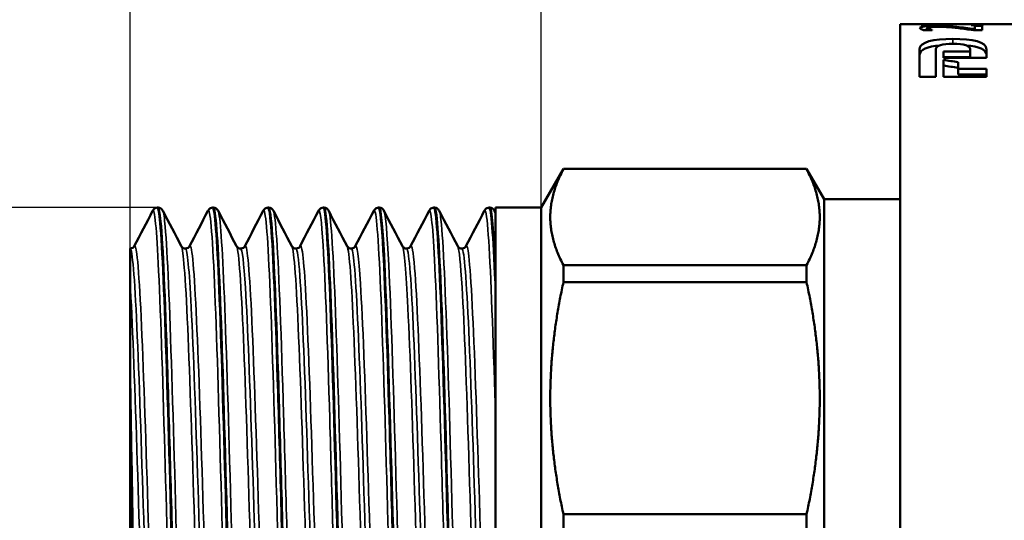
# Model space of a CAD drawing. Header units: millimetres. Extents: x -401 to 1119, y -69 to 356.
# Tile 14 of 19: x 39 to 71, y 225 to 241. Entities that reach past the tile are written whole.
import ezdxf

# ---------------------------------------------------------------- set-up
doc = ezdxf.new("R2010")
doc.units = ezdxf.units.MM
for name, color, linetype, lineweight in [('Видимые тонкие (ГОСТ)', 7, 'Continuous', 35), ('Видимый контур (ГОСТ)', 7, 'Continuous', 50), ('Размер (ГОСТ)', 7, 'Continuous', 25)]:
    doc.layers.add(name, color=color, linetype=linetype, lineweight=lineweight)
doc.styles.add('Обычный текст (ГОСТ)', font='GOST Common Italic.ttf')
doc.dimstyles.new('Обычный (ГОСТ)', dxfattribs={"dimtxt": 3.5, "dimasz": 3.5, "dimexe": 1, "dimexo": 0, "dimgap": 0.5, "dimtad": 1, "dimrnd": 1e-08, "dimtxsty": 'Обычный текст (ГОСТ)', "dimblk": 'Filled-1', "dimcen": 0.09, "dimdle": 15, "dimclrd": 256, "dimclre": 256, "dimclrt": 256, "dimazin": 2, "dimtfac": 0.714286, "dimtdec": 3, "dimtmove": 0, "dimatfit": 3, "dimfxl": 1, "dimtolj": 1, "dimlwd": 25, "dimlwe": 25, "dimarcsym": 0})

# ---------------------------------------------------------------- blocks, each defined once
blk = doc.blocks.new('Filled-1')
at = {"color": 0}
for p, q in [((0, 0), (-1, 0.1429)), ((-1, 0.1429), (-1, -0.1429)), ((-1, 0), (0, 0)), ((-1, -0.1429), (0, 0))]:
    blk.add_line(p, q, dxfattribs=at)
at = {"color": 0, "flags": 128}
blk.add_lwpolyline([(-1, -0.1429), (0, 0), (-1, 0.1429), (-1, -0.1429)], dxfattribs=at)
at = {"color": 0}
blk.add_solid([(-1, -0.1429), (0, 0), (-1, 0.1429), (-1, -0.1429)], dxfattribs=at)
blk = doc.blocks.new('*D8')
at = {"layer": 'Defpoints', "color": 0, "linetype": 'Continuous', "transparency": 16777216}
for p in [(55.997, 253.533), (55.997, 235.316), (42.497, 233.971)]:
    blk.add_point(p, dxfattribs=at)
at = {"layer": 'Размер (ГОСТ)', "linetype": 'Continuous', "lineweight": 25, "transparency": 16777216}
for p, q in [((42.497, 233.971), (42.497, 254.533)), ((55.997, 235.316), (55.997, 254.533)), ((45.997, 253.533), (52.497, 253.533))]:
    blk.add_line(p, q, dxfattribs=at)
at = {"layer": 'Размер (ГОСТ)', "linetype": 'Continuous', "lineweight": 25, "transparency": 16777216, "xscale": 3.5, "yscale": 3.5, "zscale": 3.5, "rotation": 180}
blk.add_blockref('Filled-1', (42.497, 253.533), dxfattribs=at)
at = {"layer": 'Размер (ГОСТ)', "linetype": 'Continuous', "lineweight": 25, "transparency": 16777216, "xscale": 3.5, "yscale": 3.5, "zscale": 3.5}
blk.add_blockref('Filled-1', (55.997, 253.533), dxfattribs=at)
at = {"layer": 'Размер (ГОСТ)', "linetype": 'Continuous', "lineweight": 25, "transparency": 16777216, "insert": (45.533, 258.233), "char_height": 3.5, "attachment_point": 1, "style": 'Обычный текст (ГОСТ)'}
blk.add_mtext('\\A1;13,5', dxfattribs=at)
blk = doc.blocks.new('*D11')
at = {"layer": 'Defpoints', "color": 0, "linetype": 'Continuous', "transparency": 16777216}
for p in [(43.415, 235.316), (35.281, 214.473), (44.147, 214.473)]:
    blk.add_point(p, dxfattribs=at)
at = {"layer": 'Размер (ГОСТ)', "linetype": 'Continuous', "lineweight": 25, "transparency": 16777216}
for p, q in [((43.415, 235.316), (34.281, 235.316)), ((35.281, 231.816), (35.281, 217.973)), ((44.147, 214.473), (34.281, 214.473))]:
    blk.add_line(p, q, dxfattribs=at)
at = {"layer": 'Размер (ГОСТ)', "linetype": 'Continuous', "lineweight": 25, "transparency": 16777216, "xscale": 3.5, "yscale": 3.5, "zscale": 3.5}
for p, rotation in [((35.281, 235.316), 90), ((35.281, 214.473), 270)]:
    blk.add_blockref('Filled-1', p, dxfattribs=dict(at, rotation=rotation))
at = {"layer": 'Размер (ГОСТ)', "linetype": 'Continuous', "lineweight": 25, "transparency": 16777216, "insert": (31.281, 218.052), "char_height": 3.5, "attachment_point": 1, "rotation": 90, "style": 'Обычный текст (ГОСТ)'}
blk.add_mtext('\\A1; \\fGOST Common|b0|i1;\\H3.5000;G1/2"', dxfattribs=at)

msp = doc.modelspace()

# ---------------------------------------------------------------- linework, layer by layer
at = {"layer": 'Видимые тонкие (ГОСТ)'}
for p, q in [((69.367, 241.315), (69.367, 241.341)), ((70.331, 241.31), (70.331, 241.341)), ((68.993, 241.257), (68.993, 241.282)), ((69.53, 240.701), (69.53, 240.861))]:
    msp.add_line(p, q, dxfattribs=at)
for points, knots in [([(43.239, 235.209), (43.305, 235.33), (43.37, 234.625), (43.436, 233.231), (43.508, 231.706), (43.58, 229.373), (43.652, 226.834), (43.724, 224.296), (43.796, 221.577), (43.868, 219.378), (43.94, 217.179), (44.012, 215.522), (44.084, 214.833), (44.105, 214.634), (44.126, 214.516), (44.147, 214.479)], [3.08817, 3.08817, 3.08817, 3.08817, 3.771759, 3.771759, 3.771759, 4.519279, 4.519279, 4.519279, 5.266539, 5.266539, 5.266539, 6.013543, 6.013543, 6.013543, 6.229762, 6.229762, 6.229762, 6.229762]), ([(43.574, 235.203), (43.6, 235.155), (43.626, 234.981), (43.652, 234.681), (43.724, 233.854), (43.796, 232.076), (43.868, 229.804), (43.94, 227.533), (44.012, 224.791), (44.084, 222.285), (44.156, 219.78), (44.228, 217.536), (44.3, 216.13), (44.361, 214.946), (44.421, 214.366), (44.482, 214.475)], [9.478201, 9.478201, 9.478201, 9.478201, 9.750029, 9.750029, 9.750029, 10.497288, 10.497288, 10.497288, 11.244292, 11.244292, 11.244292, 11.991046, 11.991046, 11.991046, 12.619794, 12.619794, 12.619794, 12.619794]), ([(45.055, 235.202), (45.091, 235.271), (45.127, 235.104), (45.163, 234.697), (45.235, 233.885), (45.307, 232.124), (45.378, 229.866), (45.45, 227.608), (45.522, 224.876), (45.594, 222.37), (45.666, 219.865), (45.737, 217.612), (45.809, 216.187), (45.86, 215.17), (45.912, 214.582), (45.963, 214.478)], [9.371355, 9.371355, 9.371355, 9.371355, 9.744917, 9.744917, 9.744917, 10.4905, 10.4905, 10.4905, 11.235864, 11.235864, 11.235864, 11.981017, 11.981017, 11.981017, 12.512947, 12.512947, 12.512947, 12.512947]), ([(45.39, 235.21), (45.458, 235.076), (45.526, 234.057), (45.594, 232.377), (45.666, 230.603), (45.737, 228.11), (45.809, 225.537), (45.881, 222.964), (45.953, 220.337), (46.024, 218.329), (46.096, 216.321), (46.168, 214.952), (46.24, 214.572), (46.259, 214.469), (46.279, 214.439), (46.298, 214.478)], [15.761386, 15.761386, 15.761386, 15.761386, 16.466614, 16.466614, 16.466614, 17.211766, 17.211766, 17.211766, 17.95671, 17.95671, 17.95671, 18.701453, 18.701453, 18.701453, 18.902979, 18.902979, 18.902979, 18.902979]), ([(46.871, 235.21), (46.876, 235.219), (46.88, 235.224), (46.885, 235.225), (46.957, 235.236), (47.029, 234.247), (47.1, 232.511), (47.172, 230.775), (47.244, 228.31), (47.315, 225.746), (47.39, 223.068), (47.465, 220.312), (47.54, 218.238), (47.612, 216.228), (47.685, 214.88), (47.757, 214.545), (47.764, 214.511), (47.772, 214.487), (47.779, 214.474)], [15.65454, 15.65454, 15.65454, 15.65454, 15.703768, 15.703768, 15.703768, 16.447753, 16.447753, 16.447753, 17.191562, 17.191562, 17.191562, 17.968076, 17.968076, 17.968076, 18.720323, 18.720323, 18.720323, 18.796133, 18.796133, 18.796133, 18.796133]), ([(47.206, 235.202), (47.242, 235.132), (47.279, 234.821), (47.315, 234.275), (47.39, 233.151), (47.465, 231.042), (47.54, 228.53), (47.612, 226.096), (47.685, 223.311), (47.757, 220.902), (47.829, 218.498), (47.902, 216.492), (47.974, 215.407), (48.021, 214.707), (48.067, 214.394), (48.114, 214.48)], [22.044572, 22.044572, 22.044572, 22.044572, 22.422311, 22.422311, 22.422311, 23.198825, 23.198825, 23.198825, 23.951072, 23.951072, 23.951072, 24.701885, 24.701885, 24.701885, 25.186164, 25.186164, 25.186164, 25.186164]), ([(48.687, 235.204), (48.738, 235.297), (48.789, 234.909), (48.84, 234.066), (48.912, 232.877), (48.984, 230.797), (49.057, 228.362), (49.129, 225.929), (49.201, 223.166), (49.273, 220.785), (49.345, 218.405), (49.416, 216.432), (49.488, 215.372), (49.524, 214.847), (49.56, 214.549), (49.595, 214.481)], [21.937725, 21.937725, 21.937725, 21.937725, 22.468204, 22.468204, 22.468204, 23.216037, 23.216037, 23.216037, 23.963341, 23.963341, 23.963341, 24.710137, 24.710137, 24.710137, 25.079318, 25.079318, 25.079318, 25.079318]), ([(49.022, 235.208), (49.034, 235.187), (49.045, 235.142), (49.057, 235.071), (49.129, 234.627), (49.201, 233.191), (49.273, 231.134), (49.345, 229.078), (49.416, 226.422), (49.488, 223.849), (49.56, 221.277), (49.632, 218.815), (49.704, 217.095), (49.776, 215.376), (49.848, 214.415), (49.92, 214.46), (49.923, 214.462), (49.927, 214.466), (49.93, 214.473)], [28.327757, 28.327757, 28.327757, 28.327757, 28.446787, 28.446787, 28.446787, 29.19409, 29.19409, 29.19409, 29.940886, 29.940886, 29.940886, 30.687196, 30.687196, 30.687196, 31.433041, 31.433041, 31.433041, 31.46935, 31.46935, 31.46935, 31.46935]), ([(50.503, 235.205), (50.524, 235.247), (50.545, 235.209), (50.566, 235.087), (50.637, 234.67), (50.709, 233.267), (50.781, 231.238), (50.852, 229.21), (50.924, 226.576), (50.996, 224.01), (51.069, 221.398), (51.142, 218.883), (51.215, 217.128), (51.28, 215.552), (51.346, 214.605), (51.411, 214.474)], [28.220911, 28.220911, 28.220911, 28.220911, 28.43725, 28.43725, 28.43725, 29.181447, 29.181447, 29.181447, 29.925285, 29.925285, 29.925285, 30.682454, 30.682454, 30.682454, 31.362503, 31.362503, 31.362503, 31.362503]), ([(50.838, 235.205), (50.891, 235.099), (50.943, 234.483), (50.996, 233.42), (51.069, 231.943), (51.142, 229.618), (51.215, 227.058), (51.287, 224.521), (51.359, 221.78), (51.432, 219.546), (51.504, 217.316), (51.576, 215.614), (51.648, 214.881), (51.681, 214.549), (51.714, 214.417), (51.746, 214.481)], [34.610942, 34.610942, 34.610942, 34.610942, 35.156035, 35.156035, 35.156035, 35.913204, 35.913204, 35.913204, 36.663499, 36.663499, 36.663499, 37.412571, 37.412571, 37.412571, 37.752535, 37.752535, 37.752535, 37.752535]), ([(52.319, 235.209), (52.383, 235.326), (52.447, 234.667), (52.511, 233.352), (52.583, 231.876), (52.654, 229.587), (52.726, 227.071), (52.8, 224.482), (52.874, 221.679), (52.948, 219.418), (53.02, 217.206), (53.092, 215.536), (53.164, 214.84), (53.185, 214.636), (53.206, 214.517), (53.227, 214.479)], [34.504096, 34.504096, 34.504096, 34.504096, 35.167642, 35.167642, 35.167642, 35.91191, 35.91191, 35.91191, 36.677921, 36.677921, 36.677921, 37.427177, 37.427177, 37.427177, 37.645689, 37.645689, 37.645689, 37.645689]), ([(52.654, 235.204), (52.678, 235.16), (52.702, 235.011), (52.726, 234.755), (52.8, 233.967), (52.874, 232.168), (52.948, 229.845), (53.02, 227.573), (53.092, 224.824), (53.164, 222.309), (53.236, 219.801), (53.308, 217.552), (53.38, 216.141), (53.441, 214.949), (53.502, 214.365), (53.562, 214.475)], [40.894128, 40.894128, 40.894128, 40.894128, 41.14266, 41.14266, 41.14266, 41.90867, 41.90867, 41.90867, 42.657927, 42.657927, 42.657927, 43.404974, 43.404974, 43.404974, 44.03572, 44.03572, 44.03572, 44.03572]), ([(54.135, 235.202), (54.174, 235.276), (54.213, 235.074), (54.252, 234.596), (54.324, 233.713), (54.395, 231.895), (54.467, 229.606), (54.477, 229.283), (54.487, 228.95), (54.497, 228.611)], [40.787281, 40.787281, 40.787281, 40.787281, 41.190576, 41.190576, 41.190576, 41.934768, 41.934768, 41.934768, 42.039992, 42.039992, 42.039992, 42.039992]), ([(42.498, 233.971), (42.572, 233.971), (42.647, 233.026), (42.721, 231.393), (42.795, 229.755), (42.87, 227.444), (42.944, 225.093), (43.019, 222.742), (43.093, 220.379), (43.168, 218.651), (43.242, 216.924), (43.316, 215.85), (43.391, 215.725), (43.396, 215.716), (43.401, 215.712), (43.406, 215.712)], [3.141593, 3.141593, 3.141593, 3.141593, 3.911997, 3.911997, 3.911997, 4.684883, 4.684883, 4.684883, 5.457471, 5.457471, 5.457471, 6.229768, 6.229768, 6.229768, 6.283185, 6.283185, 6.283185, 6.283185]), ([(42.632, 234.039), (42.661, 234.097), (42.691, 234.015), (42.72, 233.787), (42.795, 233.211), (42.869, 231.711), (42.943, 229.696), (43.017, 227.682), (43.092, 225.177), (43.166, 222.863), (43.24, 220.55), (43.314, 218.455), (43.389, 217.149), (43.439, 216.261), (43.49, 215.744), (43.54, 215.643)], [3.081455, 3.081455, 3.081455, 3.081455, 3.386987, 3.386987, 3.386987, 4.157944, 4.157944, 4.157944, 4.928605, 4.928605, 4.928605, 5.698976, 5.698976, 5.698976, 6.223047, 6.223047, 6.223047, 6.223047]), ([(44.181, 234.038), (44.213, 233.977), (44.246, 233.743), (44.279, 233.339), (44.353, 232.42), (44.427, 230.63), (44.501, 228.456), (44.575, 226.282), (44.649, 223.748), (44.723, 221.541), (44.797, 219.335), (44.871, 217.482), (44.945, 216.484), (44.993, 215.839), (45.041, 215.555), (45.089, 215.643)], [9.484916, 9.484916, 9.484916, 9.484916, 9.823836, 9.823836, 9.823836, 10.592845, 10.592845, 10.592845, 11.3616, 11.3616, 11.3616, 12.130106, 12.130106, 12.130106, 12.626509, 12.626509, 12.626509, 12.626509]), ([(44.314, 233.97), (44.378, 233.963), (44.442, 233.281), (44.506, 232.041), (44.58, 230.599), (44.654, 228.419), (44.729, 226.096), (44.803, 223.773), (44.877, 221.334), (44.951, 219.443), (45.025, 217.553), (45.1, 216.232), (45.174, 215.84), (45.19, 215.755), (45.206, 215.714), (45.222, 215.715)], [9.424778, 9.424778, 9.424778, 9.424778, 10.087088, 10.087088, 10.087088, 10.857761, 10.857761, 10.857761, 11.628184, 11.628184, 11.628184, 12.398364, 12.398364, 12.398364, 12.566371, 12.566371, 12.566371, 12.566371]), ([(44.448, 234.042), (44.466, 234.078), (44.483, 234.063), (44.501, 233.995), (44.575, 233.707), (44.649, 232.478), (44.723, 230.641), (44.797, 228.804), (44.871, 226.381), (44.945, 224.028), (45.019, 221.675), (45.093, 219.42), (45.167, 217.873), (45.23, 216.556), (45.293, 215.766), (45.356, 215.639)], [9.36464, 9.36464, 9.36464, 9.36464, 9.546686, 9.546686, 9.546686, 10.315441, 10.315441, 10.315441, 11.083947, 11.083947, 11.083947, 11.85221, 11.85221, 11.85221, 12.506233, 12.506233, 12.506233, 12.506233]), ([(45.997, 234.042), (46.016, 234.007), (46.035, 233.91), (46.055, 233.751), (46.129, 233.142), (46.203, 231.622), (46.276, 229.603), (46.35, 227.584), (46.424, 225.088), (46.498, 222.789), (46.572, 220.492), (46.646, 218.417), (46.72, 217.126), (46.781, 216.049), (46.843, 215.527), (46.905, 215.639)], [15.768101, 15.768101, 15.768101, 15.768101, 15.969109, 15.969109, 15.969109, 16.736244, 16.736244, 16.736244, 17.503172, 17.503172, 17.503172, 18.269896, 18.269896, 18.269896, 18.909694, 18.909694, 18.909694, 18.909694]), ([(46.13, 233.966), (46.182, 233.961), (46.234, 233.521), (46.286, 232.682), (46.36, 231.484), (46.434, 229.484), (46.508, 227.225), (46.582, 224.967), (46.656, 222.476), (46.73, 220.428), (46.804, 218.381), (46.878, 216.8), (46.952, 216.114), (46.981, 215.848), (47.01, 215.717), (47.039, 215.719)], [15.707963, 15.707963, 15.707963, 15.707963, 16.245805, 16.245805, 16.245805, 17.014643, 17.014643, 17.014643, 17.783278, 17.783278, 17.783278, 18.551715, 18.551715, 18.551715, 18.849556, 18.849556, 18.849556, 18.849556]), ([(46.264, 234.046), (46.268, 234.054), (46.272, 234.059), (46.276, 234.062), (46.35, 234.104), (46.424, 233.2), (46.498, 231.595), (46.572, 229.99), (46.646, 227.702), (46.72, 225.349), (46.794, 222.996), (46.867, 220.605), (46.941, 218.82), (47.015, 217.036), (47.089, 215.878), (47.163, 215.66), (47.166, 215.65), (47.169, 215.643), (47.172, 215.637)], [15.647825, 15.647825, 15.647825, 15.647825, 15.690085, 15.690085, 15.690085, 16.457013, 16.457013, 16.457013, 17.223737, 17.223737, 17.223737, 17.990265, 17.990265, 17.990265, 18.756602, 18.756602, 18.756602, 18.789418, 18.789418, 18.789418, 18.789418]), ([(47.813, 234.045), (47.822, 234.029), (47.831, 233.999), (47.84, 233.955), (47.914, 233.593), (47.989, 232.282), (48.063, 230.383), (48.138, 228.484), (48.212, 226.02), (48.286, 223.665), (48.361, 221.312), (48.435, 219.095), (48.509, 217.619), (48.58, 216.222), (48.65, 215.505), (48.721, 215.637)], [22.051287, 22.051287, 22.051287, 22.051287, 22.14419, 22.14419, 22.14419, 22.917355, 22.917355, 22.917355, 23.689848, 23.689848, 23.689848, 24.461696, 24.461696, 24.461696, 25.192879, 25.192879, 25.192879, 25.192879]), ([(47.947, 233.963), (47.99, 233.961), (48.033, 233.661), (48.076, 233.071), (48.151, 232.051), (48.225, 230.175), (48.3, 227.96), (48.374, 225.747), (48.449, 223.221), (48.523, 221.076), (48.598, 218.932), (48.672, 217.194), (48.747, 216.338), (48.783, 215.925), (48.819, 215.72), (48.855, 215.72)], [21.991149, 21.991149, 21.991149, 21.991149, 22.438993, 22.438993, 22.438993, 23.213382, 23.213382, 23.213382, 23.987124, 23.987124, 23.987124, 24.760242, 24.760242, 24.760242, 25.132741, 25.132741, 25.132741, 25.132741]), ([(48.08, 234.046), (48.149, 234.173), (48.218, 233.499), (48.286, 232.169), (48.361, 230.728), (48.435, 228.534), (48.509, 226.187), (48.584, 223.841), (48.658, 221.37), (48.732, 219.447), (48.807, 217.526), (48.881, 216.174), (48.955, 215.761), (48.966, 215.699), (48.977, 215.659), (48.988, 215.639)], [21.931011, 21.931011, 21.931011, 21.931011, 22.643689, 22.643689, 22.643689, 23.415537, 23.415537, 23.415537, 24.186764, 24.186764, 24.186764, 24.957393, 24.957393, 24.957393, 25.072603, 25.072603, 25.072603, 25.072603]), ([(49.629, 234.046), (49.701, 233.906), (49.773, 232.88), (49.844, 231.225), (49.918, 229.521), (49.992, 227.17), (50.066, 224.81), (50.14, 222.45), (50.214, 220.108), (50.288, 218.415), (50.362, 216.724), (50.436, 215.702), (50.51, 215.625), (50.519, 215.615), (50.528, 215.62), (50.537, 215.638)], [28.334472, 28.334472, 28.334472, 28.334472, 29.080575, 29.080575, 29.080575, 29.848576, 29.848576, 29.848576, 30.616121, 30.616121, 30.616121, 31.383233, 31.383233, 31.383233, 31.476064, 31.476064, 31.476064, 31.476064]), ([(49.763, 233.963), (49.796, 233.964), (49.829, 233.791), (49.862, 233.44), (49.936, 232.652), (50.01, 230.979), (50.084, 228.878), (50.158, 226.777), (50.233, 224.272), (50.307, 222.043), (50.381, 219.815), (50.455, 217.889), (50.529, 216.787), (50.576, 216.084), (50.623, 215.722), (50.671, 215.719)], [28.274334, 28.274334, 28.274334, 28.274334, 28.617336, 28.617336, 28.617336, 29.387222, 29.387222, 29.387222, 30.156652, 30.156652, 30.156652, 30.92565, 30.92565, 30.92565, 31.415927, 31.415927, 31.415927, 31.415927]), ([(49.896, 234.042), (49.953, 234.145), (50.01, 233.718), (50.066, 232.807), (50.14, 231.618), (50.214, 229.618), (50.288, 227.347), (50.362, 225.078), (50.436, 222.564), (50.51, 220.486), (50.584, 218.408), (50.658, 216.789), (50.732, 216.065), (50.756, 215.828), (50.78, 215.687), (50.805, 215.643)], [28.214196, 28.214196, 28.214196, 28.214196, 28.802417, 28.802417, 28.802417, 29.569962, 29.569962, 29.569962, 30.337074, 30.337074, 30.337074, 31.103777, 31.103777, 31.103777, 31.355789, 31.355789, 31.355789, 31.355789]), ([(51.445, 234.043), (51.504, 233.922), (51.564, 233.214), (51.624, 232.023), (51.698, 230.537), (51.772, 228.315), (51.846, 225.964), (51.92, 223.616), (51.995, 221.166), (52.069, 219.28), (52.143, 217.395), (52.217, 216.095), (52.291, 215.73), (52.312, 215.628), (52.332, 215.6), (52.353, 215.642)], [34.617657, 34.617657, 34.617657, 34.617657, 35.235688, 35.235688, 35.235688, 36.006271, 36.006271, 36.006271, 36.775736, 36.775736, 36.775736, 37.544177, 37.544177, 37.544177, 37.75925, 37.75925, 37.75925, 37.75925]), ([(51.579, 233.966), (51.601, 233.968), (51.623, 233.891), (51.645, 233.731), (51.72, 233.196), (51.794, 231.738), (51.868, 229.758), (51.943, 227.78), (52.017, 225.303), (52.091, 223.004), (52.166, 220.708), (52.24, 218.615), (52.314, 217.295), (52.372, 216.271), (52.429, 215.722), (52.487, 215.715)], [34.557519, 34.557519, 34.557519, 34.557519, 34.787304, 34.787304, 34.787304, 35.559704, 35.559704, 35.559704, 36.330988, 36.330988, 36.330988, 37.101253, 37.101253, 37.101253, 37.699112, 37.699112, 37.699112, 37.699112]), ([(51.713, 234.039), (51.757, 234.122), (51.802, 233.883), (51.846, 233.326), (51.92, 232.399), (51.995, 230.602), (52.069, 228.422), (52.143, 226.245), (52.217, 223.712), (52.291, 221.509), (52.365, 219.31), (52.439, 217.464), (52.513, 216.473), (52.549, 215.991), (52.585, 215.713), (52.621, 215.645)], [34.497381, 34.497381, 34.497381, 34.497381, 34.960113, 34.960113, 34.960113, 35.729577, 35.729577, 35.729577, 36.498018, 36.498018, 36.498018, 37.265527, 37.265527, 37.265527, 37.638974, 37.638974, 37.638974, 37.638974]), ([(53.261, 234.04), (53.309, 233.945), (53.356, 233.484), (53.404, 232.688), (53.477, 231.449), (53.551, 229.411), (53.625, 227.125), (53.7, 224.819), (53.775, 222.288), (53.849, 220.228), (53.923, 218.181), (53.997, 216.621), (54.071, 215.973), (54.104, 215.688), (54.137, 215.581), (54.169, 215.645)], [40.900842, 40.900842, 40.900842, 40.900842, 41.393836, 41.393836, 41.393836, 42.161271, 42.161271, 42.161271, 42.935434, 42.935434, 42.935434, 43.704623, 43.704623, 43.704623, 44.042435, 44.042435, 44.042435, 44.042435]), ([(53.395, 233.969), (53.406, 233.97), (53.418, 233.95), (53.429, 233.907), (53.503, 233.63), (53.577, 232.418), (53.652, 230.602), (53.726, 228.771), (53.801, 226.347), (53.876, 223.997), (53.95, 221.662), (54.024, 219.427), (54.098, 217.903), (54.167, 216.504), (54.235, 215.718), (54.303, 215.712)], [40.840704, 40.840704, 40.840704, 40.840704, 40.959543, 40.959543, 40.959543, 41.728697, 41.728697, 41.728697, 42.504135, 42.504135, 42.504135, 43.274759, 43.274759, 43.274759, 43.982297, 43.982297, 43.982297, 43.982297]), ([(53.529, 234.039), (53.561, 234.102), (53.593, 233.997), (53.625, 233.718), (53.7, 233.073), (53.775, 231.504), (53.849, 229.441), (53.923, 227.392), (53.997, 224.88), (54.071, 222.587), (54.146, 220.281), (54.221, 218.224), (54.295, 216.981), (54.342, 216.193), (54.389, 215.734), (54.437, 215.64)], [40.780567, 40.780567, 40.780567, 40.780567, 41.115112, 41.115112, 41.115112, 41.889275, 41.889275, 41.889275, 42.658464, 42.658464, 42.658464, 43.432117, 43.432117, 43.432117, 43.922159, 43.922159, 43.922159, 43.922159]), ([(42.497, 232.843), (42.572, 231.664), (42.646, 229.662), (42.72, 227.383), (42.795, 225.105), (42.869, 222.577), (42.943, 220.488), (43.017, 218.399), (43.092, 216.774), (43.166, 216.055), (43.201, 215.711), (43.237, 215.576), (43.272, 215.645)], [3.661887, 3.661887, 3.661887, 3.661887, 4.433146, 4.433146, 4.433146, 5.204103, 5.204103, 5.204103, 5.974764, 5.974764, 5.974764, 6.343323, 6.343323, 6.343323, 6.343323])]:
    msp.add_open_spline(points, degree=3, knots=knots, dxfattribs=at)
msp.add_open_spline([(54.47, 235.21), (54.479, 235.193), (54.488, 235.16), (54.497, 235.113)], degree=3, dxfattribs=at)
at = {"layer": 'Видимый контур (ГОСТ)'}
for p, q in [((67.797, 208.341), (67.797, 241.341)), ((67.797, 241.341), (68.485, 241.341)), ((68.485, 241.341), (68.72, 241.341)), ((68.485, 241.341), (68.485, 241.315)), ((69.516, 241.315), (68.485, 241.315)), ((68.72, 241.327), (68.72, 241.341)), ((68.72, 241.341), (69.401, 241.341)), ((68.72, 241.327), (69.253, 241.327)), ((68.72, 241.315), (68.72, 241.327)), ((69.253, 241.315), (69.253, 241.327)), ((69.467, 241.315), (69.467, 241.332)), ((70.13, 241.311), (70.13, 241.31)), ((70.414, 241.31), (70.13, 241.31)), ((70.237, 241.31), (70.237, 241.323)), ((70.296, 241.31), (70.296, 241.334)), ((70.319, 241.341), (71.797, 241.341)), ((68.848, 241.152), (68.563, 241.152)), ((68.675, 241.152), (68.675, 241.219)), ((68.738, 241.152), (68.738, 241.182)), ((68.848, 241.152), (68.848, 241.154)), ((69.393, 241.244), (69.393, 241.273)), ((69.735, 241.211), (69.735, 241.247)), ((70.485, 241.145), (70.202, 241.145)), ((70.253, 241.289), (70.485, 241.289)), ((70.253, 241.289), (70.253, 241.182)), ((70.253, 241.145), (70.253, 241.182)), ((70.485, 241.145), (70.485, 241.289)), ((68.436, 240.522), (68.436, 239.619)), ((68.97, 239.619), (68.97, 240.525)), ((69.22, 240.446), (70.096, 240.446)), ((69.22, 240.446), (69.22, 240.24)), ((70.096, 240.525), (70.096, 240.446)), ((70.096, 240.257), (70.096, 240.446)), ((70.636, 240.24), (70.636, 240.518)), ((70.096, 240.257), (69.22, 240.257)), ((70.636, 240.24), (69.22, 240.24)), ((69.22, 240.171), (69.22, 239.619)), ((69.699, 239.878), (69.699, 240.095)), ((69.699, 239.878), (70.636, 239.878)), ((69.699, 239.695), (69.699, 239.878)), ((69.699, 239.695), (70.636, 239.695)), ((70.636, 239.619), (70.636, 239.878)), ((68.97, 239.619), (68.436, 239.619)), ((70.636, 239.619), (69.22, 239.619)), ((55.997, 235.316), (56.734, 236.591)), ((56.734, 236.585), (56.734, 236.591)), ((56.734, 236.591), (64.72, 236.591)), ((56.734, 236.585), (64.72, 236.585)), ((64.72, 236.591), (64.72, 236.585)), ((65.297, 235.591), (64.72, 236.591)), ((65.297, 214.091), (65.297, 235.591)), ((65.297, 235.591), (67.797, 235.591)), ((43.415, 235.316), (43.398, 235.316)), ((45.231, 235.316), (45.214, 235.316)), ((47.047, 235.316), (47.03, 235.316)), ((48.863, 235.316), (48.846, 235.316)), ((50.679, 235.316), (50.662, 235.316)), ((52.495, 235.316), (52.478, 235.316)), ((54.311, 235.316), (54.294, 235.316)), ((54.47, 235.21), (54.497, 235.158)), ((54.497, 214.366), (54.497, 235.316)), ((54.497, 235.316), (55.997, 235.316)), ((55.997, 214.366), (55.997, 235.316)), ((42.497, 232.843), (42.497, 233.971)), ((42.497, 233.971), (42.498, 233.971)), ((54.497, 233.22), (54.497, 232.837)), ((56.734, 232.867), (56.734, 233.423)), ((56.734, 233.423), (64.72, 233.423)), ((64.72, 233.423), (64.72, 232.867)), ((42.497, 229.715), (42.497, 232.843)), ((56.734, 232.867), (64.72, 232.867)), ((42.497, 229.715), (42.497, 215.335)), ((56.734, 224.448), (56.734, 225.235)), ((56.734, 225.235), (64.72, 225.235)), ((64.72, 225.235), (64.72, 224.448))]:
    msp.add_line(p, q, dxfattribs=at)
for points, knots in [([(69.242, 241.334), (69.242, 241.337), (69.25, 241.339), (69.267, 241.34), (69.284, 241.341), (69.317, 241.341), (69.367, 241.341)], [0, 0, 0, 0, 1, 1, 1, 2, 2, 2, 2]), ([(69.253, 241.327), (69.249, 241.329), (69.246, 241.33), (69.245, 241.331), (69.243, 241.332), (69.242, 241.333), (69.242, 241.334)], [0, 0, 0, 0, 1, 1, 1, 2, 2, 2, 2]), ([(69.367, 241.341), (69.417, 241.342), (69.479, 241.341), (69.555, 241.341), (69.584, 241.341), (69.617, 241.341), (69.653, 241.341)], [0, 0, 0, 0, 1, 1, 1, 1.386073, 1.386073, 1.386073, 1.386073]), ([(69.56, 241.34), (69.526, 241.34), (69.503, 241.339), (69.488, 241.338), (69.474, 241.336), (69.467, 241.335), (69.467, 241.332)], [0, 0, 0, 0, 1, 1, 1, 2, 2, 2, 2]), ([(69.467, 241.332), (69.467, 241.33), (69.473, 241.327), (69.484, 241.324), (69.496, 241.32), (69.506, 241.317), (69.516, 241.315)], [0, 0, 0, 0, 1, 1, 1, 2, 2, 2, 2]), ([(69.848, 241.341), (69.777, 241.341), (69.719, 241.341), (69.673, 241.341), (69.628, 241.341), (69.59, 241.341), (69.56, 241.34)], [0, 0, 0, 0, 1, 1, 1, 2, 2, 2, 2]), ([(70.174, 241.34), (70.134, 241.341), (70.088, 241.341), (70.035, 241.341), (69.982, 241.341), (69.92, 241.341), (69.848, 241.341)], [0, 0, 0, 0, 1, 1, 1, 2, 2, 2, 2]), ([(70.055, 241.341), (70.076, 241.341), (70.097, 241.341), (70.117, 241.341), (70.199, 241.341), (70.271, 241.342), (70.331, 241.341)], [0.750903, 0.750903, 0.750903, 0.750903, 1, 1, 1, 2, 2, 2, 2]), ([(70.13, 241.311), (70.145, 241.312), (70.163, 241.314), (70.182, 241.316), (70.202, 241.318), (70.22, 241.32), (70.237, 241.323)], [0, 0, 0, 0, 1, 1, 1, 2, 2, 2, 2]), ([(70.296, 241.334), (70.296, 241.336), (70.286, 241.337), (70.266, 241.338), (70.247, 241.339), (70.216, 241.34), (70.174, 241.34)], [0, 0, 0, 0, 1, 1, 1, 2, 2, 2, 2]), ([(70.237, 241.323), (70.256, 241.325), (70.27, 241.327), (70.28, 241.329), (70.29, 241.331), (70.296, 241.332), (70.296, 241.334)], [0, 0, 0, 0, 1, 1, 1, 2, 2, 2, 2]), ([(70.331, 241.341), (70.392, 241.341), (70.44, 241.341), (70.475, 241.34), (70.51, 241.339), (70.527, 241.337), (70.527, 241.334)], [0, 0, 0, 0, 1, 1, 1, 2, 2, 2, 2]), ([(70.527, 241.334), (70.527, 241.331), (70.517, 241.327), (70.496, 241.323), (70.475, 241.318), (70.447, 241.314), (70.414, 241.31)], [0, 0, 0, 0, 1, 1, 1, 2, 2, 2, 2]), ([(68.443, 241.221), (68.443, 241.244), (68.493, 241.258), (68.591, 241.268), (68.69, 241.278), (68.824, 241.282), (68.993, 241.282)], [0, 0, 0, 0, 1, 1, 1, 2, 2, 2, 2]), ([(68.563, 241.152), (68.536, 241.16), (68.509, 241.171), (68.483, 241.185), (68.456, 241.199), (68.443, 241.211), (68.443, 241.221)], [0, 0, 0, 0, 1, 1, 1, 2, 2, 2, 2]), ([(68.756, 241.247), (68.729, 241.244), (68.709, 241.24), (68.695, 241.235), (68.682, 241.23), (68.675, 241.225), (68.675, 241.219)], [0, 0, 0, 0, 1, 1, 1, 2, 2, 2, 2]), ([(68.675, 241.219), (68.675, 241.213), (68.681, 241.207), (68.693, 241.201), (68.705, 241.194), (68.72, 241.188), (68.738, 241.182)], [0, 0, 0, 0, 1, 1, 1, 2, 2, 2, 2]), ([(68.738, 241.182), (68.753, 241.177), (68.772, 241.172), (68.793, 241.166), (68.815, 241.161), (68.833, 241.157), (68.848, 241.154)], [0, 0, 0, 0, 1, 1, 1, 2, 2, 2, 2]), ([(69.007, 241.257), (68.951, 241.257), (68.902, 241.256), (68.86, 241.255), (68.817, 241.253), (68.783, 241.25), (68.756, 241.247)], [0, 0, 0, 0, 1, 1, 1, 2, 2, 2, 2]), ([(68.993, 241.282), (69.071, 241.282), (69.144, 241.282), (69.21, 241.28), (69.276, 241.278), (69.337, 241.276), (69.393, 241.273)], [0, 0, 0, 0, 1, 1, 1, 2, 2, 2, 2]), ([(69.72, 241.213), (69.553, 241.232), (69.419, 241.243), (69.318, 241.249), (69.218, 241.254), (69.114, 241.257), (69.007, 241.257)], [0, 0, 0, 0, 1, 1, 1, 2, 2, 2, 2]), ([(69.393, 241.273), (69.451, 241.27), (69.509, 241.267), (69.566, 241.262), (69.624, 241.257), (69.68, 241.252), (69.735, 241.247)], [0, 0, 0, 0, 1, 1, 1, 2, 2, 2, 2]), ([(70.202, 241.145), (70.118, 241.159), (70.038, 241.171), (69.961, 241.182), (69.884, 241.193), (69.803, 241.203), (69.72, 241.213)], [0, 0, 0, 0, 1, 1, 1, 2, 2, 2, 2]), ([(69.735, 241.247), (69.827, 241.238), (69.922, 241.227), (70.02, 241.214), (70.118, 241.202), (70.196, 241.191), (70.253, 241.182)], [0, 0, 0, 0, 1, 1, 1, 2, 2, 2, 2]), ([(43.239, 235.21), (43.247, 235.225), (43.257, 235.243), (43.29, 235.276), (43.305, 235.288), (43.345, 235.308), (43.371, 235.315), (43.397, 235.316)], [0, 0, 0, 0, 0.02821996, 0.02821996, 0.04289484, 0.04289484, 0.05809419, 0.05809419, 0.05809419, 0.05809419]), ([(43.397, 235.309), (43.428, 235.311), (43.458, 235.146), (43.488, 234.808), (43.56, 234.007), (43.632, 232.245), (43.704, 229.975), (43.776, 227.706), (43.847, 224.951), (43.919, 222.419), (43.991, 219.887), (44.063, 217.602), (44.135, 216.15), (44.192, 214.996), (44.249, 214.377), (44.306, 214.37)], [3.140364, 3.140364, 3.140364, 3.140364, 3.454423, 3.454423, 3.454423, 4.200242, 4.200242, 4.200242, 4.945802, 4.945802, 4.945802, 5.691108, 5.691108, 5.691108, 6.283185, 6.283185, 6.283185, 6.283185]), ([(43.415, 235.316), (43.452, 235.315), (43.486, 235.301), (43.53, 235.27), (43.544, 235.255), (43.563, 235.23), (43.569, 235.22), (43.574, 235.21)], [0, 0, 0, 0, 0.02092628, 0.02092628, 0.04042093, 0.04042093, 0.05806504, 0.05806504, 0.05806504, 0.05806504]), ([(44.323, 214.37), (44.266, 214.374), (44.208, 214.999), (44.151, 216.165), (44.079, 217.62), (44.008, 219.901), (43.936, 222.427), (43.863, 225.01), (43.79, 227.823), (43.716, 230.117), (43.644, 232.365), (43.573, 234.092), (43.501, 234.856), (43.472, 235.161), (43.443, 235.31), (43.415, 235.308)], [-12.567599, -12.567599, -12.567599, -12.567599, -11.971586, -11.971586, -11.971586, -11.228214, -11.228214, -11.228214, -10.467767, -10.467767, -10.467767, -9.722493, -9.722493, -9.722493, -9.424778, -9.424778, -9.424778, -9.424778]), ([(45.055, 235.21), (45.063, 235.225), (45.073, 235.243), (45.106, 235.276), (45.121, 235.288), (45.161, 235.308), (45.187, 235.315), (45.214, 235.316)], [0, 0, 0, 0, 0.02821996, 0.02821996, 0.04289484, 0.04289484, 0.05809419, 0.05809419, 0.05809419, 0.05809419]), ([(45.214, 235.316), (45.284, 235.319), (45.355, 234.341), (45.426, 232.625), (45.497, 230.887), (45.569, 228.41), (45.641, 225.824), (45.712, 223.24), (45.784, 220.574), (45.856, 218.506), (45.927, 216.439), (45.999, 214.992), (46.071, 214.532), (46.088, 214.422), (46.105, 214.369), (46.122, 214.371)], [9.423549, 9.423549, 9.423549, 9.423549, 10.157929, 10.157929, 10.157929, 10.901612, 10.901612, 10.901612, 11.645085, 11.645085, 11.645085, 12.388351, 12.388351, 12.388351, 12.566371, 12.566371, 12.566371, 12.566371]), ([(46.139, 214.37), (46.123, 214.368), (46.108, 214.412), (46.092, 214.505), (46.02, 214.928), (45.948, 216.354), (45.876, 218.414), (45.804, 220.471), (45.732, 223.141), (45.66, 225.736), (45.588, 228.329), (45.517, 230.821), (45.445, 232.576), (45.374, 234.319), (45.302, 235.316), (45.231, 235.316)], [-18.850785, -18.850785, -18.850785, -18.850785, -18.686629, -18.686629, -18.686629, -17.939367, -17.939367, -17.939367, -17.193221, -17.193221, -17.193221, -16.448105, -16.448105, -16.448105, -15.707963, -15.707963, -15.707963, -15.707963]), ([(45.231, 235.316), (45.268, 235.315), (45.302, 235.301), (45.346, 235.27), (45.36, 235.255), (45.379, 235.23), (45.385, 235.22), (45.39, 235.21)], [0, 0, 0, 0, 0.02092628, 0.02092628, 0.04042093, 0.04042093, 0.05806504, 0.05806504, 0.05806504, 0.05806504]), ([(46.871, 235.21), (46.879, 235.225), (46.889, 235.243), (46.922, 235.276), (46.937, 235.288), (46.977, 235.308), (47.003, 235.315), (47.03, 235.316)], [0, 0, 0, 0, 0.02821996, 0.02821996, 0.04289484, 0.04289484, 0.05809419, 0.05809419, 0.05809419, 0.05809419]), ([(47.03, 235.308), (47.068, 235.309), (47.106, 235.044), (47.144, 234.515), (47.215, 233.52), (47.287, 231.604), (47.358, 229.254), (47.433, 226.81), (47.507, 223.921), (47.581, 221.378), (47.654, 218.907), (47.726, 216.788), (47.798, 215.57), (47.845, 214.783), (47.891, 214.377), (47.938, 214.374)], [15.706734, 15.706734, 15.706734, 15.706734, 16.101785, 16.101785, 16.101785, 16.843928, 16.843928, 16.843928, 17.615779, 17.615779, 17.615779, 18.365479, 18.365479, 18.365479, 18.849556, 18.849556, 18.849556, 18.849556]), ([(47.047, 235.316), (47.084, 235.315), (47.118, 235.301), (47.162, 235.27), (47.176, 235.255), (47.195, 235.23), (47.201, 235.22), (47.206, 235.21)], [0, 0, 0, 0, 0.02092628, 0.02092628, 0.04042093, 0.04042093, 0.05806504, 0.05806504, 0.05806504, 0.05806504]), ([(47.955, 214.373), (47.908, 214.375), (47.861, 214.79), (47.814, 215.595), (47.742, 216.815), (47.67, 218.921), (47.599, 221.372), (47.527, 223.822), (47.455, 226.594), (47.384, 228.98), (47.312, 231.364), (47.24, 233.339), (47.169, 234.4), (47.128, 235.002), (47.088, 235.307), (47.047, 235.309)], [-25.13397, -25.13397, -25.13397, -25.13397, -24.643655, -24.643655, -24.643655, -23.899522, -23.899522, -23.899522, -23.155827, -23.155827, -23.155827, -22.412549, -22.412549, -22.412549, -21.991149, -21.991149, -21.991149, -21.991149]), ([(48.687, 235.21), (48.695, 235.225), (48.705, 235.243), (48.739, 235.276), (48.754, 235.288), (48.794, 235.308), (48.819, 235.315), (48.846, 235.316)], [0, 0, 0, 0, 0.02821996, 0.02821996, 0.04289484, 0.04289484, 0.05809419, 0.05809419, 0.05809419, 0.05809419]), ([(48.846, 235.314), (48.857, 235.316), (48.868, 235.294), (48.879, 235.249), (48.951, 234.954), (49.023, 233.653), (49.095, 231.679), (49.166, 229.707), (49.238, 227.084), (49.31, 224.482), (49.382, 221.882), (49.454, 219.33), (49.525, 217.479), (49.597, 215.63), (49.669, 214.5), (49.741, 214.378), (49.745, 214.37), (49.75, 214.367), (49.754, 214.367)], [21.98992, 21.98992, 21.98992, 21.98992, 22.104584, 22.104584, 22.104584, 22.850681, 22.850681, 22.850681, 23.596256, 23.596256, 23.596256, 24.341328, 24.341328, 24.341328, 25.08592, 25.08592, 25.08592, 25.132741, 25.132741, 25.132741, 25.132741]), ([(49.771, 214.367), (49.766, 214.366), (49.761, 214.371), (49.756, 214.381), (49.684, 214.516), (49.612, 215.672), (49.54, 217.55), (49.468, 219.426), (49.395, 222.004), (49.323, 224.616), (49.251, 227.227), (49.179, 229.846), (49.107, 231.798), (49.035, 233.749), (48.963, 235.013), (48.891, 235.267), (48.882, 235.3), (48.872, 235.316), (48.863, 235.315)], [-31.417155, -31.417155, -31.417155, -31.417155, -31.364096, -31.364096, -31.364096, -30.615052, -30.615052, -30.615052, -29.866642, -29.866642, -29.866642, -29.118843, -29.118843, -29.118843, -28.371634, -28.371634, -28.371634, -28.274334, -28.274334, -28.274334, -28.274334]), ([(48.863, 235.316), (48.9, 235.315), (48.934, 235.301), (48.979, 235.27), (48.992, 235.255), (49.011, 235.23), (49.017, 235.22), (49.022, 235.21)], [0, 0, 0, 0, 0.02092628, 0.02092628, 0.04042093, 0.04042093, 0.05806504, 0.05806504, 0.05806504, 0.05806504]), ([(50.503, 235.21), (50.511, 235.225), (50.521, 235.243), (50.555, 235.276), (50.57, 235.288), (50.61, 235.308), (50.635, 235.315), (50.662, 235.316)], [0, 0, 0, 0, 0.02821996, 0.02821996, 0.04289484, 0.04289484, 0.05809419, 0.05809419, 0.05809419, 0.05809419]), ([(50.662, 235.311), (50.713, 235.308), (50.764, 234.821), (50.815, 233.89), (50.886, 232.584), (50.958, 230.418), (51.029, 227.943), (51.102, 225.442), (51.174, 222.65), (51.246, 220.291), (51.318, 217.937), (51.39, 216.039), (51.462, 215.087), (51.498, 214.612), (51.534, 214.375), (51.57, 214.375)], [28.273105, 28.273105, 28.273105, 28.273105, 28.802415, 28.802415, 28.802415, 29.544567, 29.544567, 29.544567, 30.294478, 30.294478, 30.294478, 31.042945, 31.042945, 31.042945, 31.415927, 31.415927, 31.415927, 31.415927]), ([(51.588, 214.375), (51.553, 214.373), (51.518, 214.591), (51.484, 215.03), (51.412, 215.939), (51.341, 217.786), (51.269, 220.099), (51.197, 222.412), (51.126, 225.168), (51.054, 227.666), (50.983, 230.163), (50.911, 232.377), (50.84, 233.744), (50.786, 234.765), (50.733, 235.306), (50.679, 235.312)], [-37.700341, -37.700341, -37.700341, -37.700341, -37.341223, -37.341223, -37.341223, -36.598157, -36.598157, -36.598157, -35.855285, -35.855285, -35.855285, -35.112604, -35.112604, -35.112604, -34.557519, -34.557519, -34.557519, -34.557519]), ([(50.68, 235.316), (50.716, 235.315), (50.75, 235.301), (50.795, 235.27), (50.808, 235.255), (50.827, 235.23), (50.833, 235.22), (50.838, 235.21)], [0, 0, 0, 0, 0.02092628, 0.02092628, 0.04042093, 0.04042093, 0.05806504, 0.05806504, 0.05806504, 0.05806504]), ([(52.319, 235.21), (52.327, 235.225), (52.338, 235.243), (52.371, 235.276), (52.386, 235.288), (52.426, 235.308), (52.451, 235.315), (52.478, 235.316)], [0, 0, 0, 0, 0.02821996, 0.02821996, 0.04289484, 0.04289484, 0.05809419, 0.05809419, 0.05809419, 0.05809419]), ([(52.478, 235.311), (52.498, 235.314), (52.519, 235.239), (52.539, 235.083), (52.611, 234.539), (52.683, 233.016), (52.754, 230.901), (52.827, 228.753), (52.899, 226.017), (52.972, 223.409), (53.044, 220.824), (53.116, 218.392), (53.188, 216.738), (53.254, 215.22), (53.32, 214.372), (53.386, 214.367)], [34.55629, 34.55629, 34.55629, 34.55629, 34.768957, 34.768957, 34.768957, 35.511496, 35.511496, 35.511496, 36.265452, 36.265452, 36.265452, 37.012801, 37.012801, 37.012801, 37.699112, 37.699112, 37.699112, 37.699112]), ([(53.404, 214.367), (53.337, 214.369), (53.271, 215.224), (53.204, 216.755), (53.132, 218.408), (53.061, 220.834), (52.989, 223.41), (52.917, 225.985), (52.845, 228.686), (52.774, 230.821), (52.702, 232.955), (52.63, 234.502), (52.559, 235.066), (52.537, 235.232), (52.516, 235.313), (52.495, 235.311)], [-43.983526, -43.983526, -43.983526, -43.983526, -43.293408, -43.293408, -43.293408, -42.548592, -42.548592, -42.548592, -41.804013, -41.804013, -41.804013, -41.059666, -41.059666, -41.059666, -40.840704, -40.840704, -40.840704, -40.840704]), ([(52.496, 235.316), (52.532, 235.315), (52.566, 235.301), (52.611, 235.27), (52.624, 235.255), (52.643, 235.23), (52.649, 235.22), (52.654, 235.21)], [0, 0, 0, 0, 0.02092628, 0.02092628, 0.04042093, 0.04042093, 0.05806504, 0.05806504, 0.05806504, 0.05806504]), ([(54.135, 235.21), (54.143, 235.225), (54.154, 235.243), (54.187, 235.276), (54.202, 235.288), (54.242, 235.308), (54.268, 235.315), (54.294, 235.316)], [0, 0, 0, 0, 0.02821996, 0.02821996, 0.04289484, 0.04289484, 0.05809419, 0.05809419, 0.05809419, 0.05809419]), ([(54.312, 235.316), (54.348, 235.315), (54.382, 235.301), (54.427, 235.27), (54.44, 235.255), (54.459, 235.23), (54.465, 235.22), (54.47, 235.21)], [0, 0, 0, 0, 0.02092628, 0.02092628, 0.04042093, 0.04042093, 0.05806504, 0.05806504, 0.05806504, 0.05806504]), ([(42.498, 233.971), (42.534, 233.971), (42.568, 233.985), (42.606, 234.011), (42.616, 234.023), (42.628, 234.039), (42.63, 234.044), (42.632, 234.047)], [0, 0, 0, 0, 0.0219868, 0.0219868, 0.04094141, 0.04094141, 0.05823006, 0.05823006, 0.05823006, 0.05823006]), ([(44.181, 234.047), (44.183, 234.042), (44.188, 234.031), (44.215, 234.006), (44.228, 233.995), (44.265, 233.978), (44.289, 233.971), (44.314, 233.971)], [0, 0, 0, 0, 0.02814859, 0.02814859, 0.04292763, 0.04292763, 0.05825521, 0.05825521, 0.05825521, 0.05825521]), ([(44.314, 233.971), (44.35, 233.971), (44.384, 233.985), (44.422, 234.011), (44.432, 234.023), (44.444, 234.039), (44.447, 234.044), (44.448, 234.047)], [0, 0, 0, 0, 0.0219868, 0.0219868, 0.04094141, 0.04094141, 0.05823006, 0.05823006, 0.05823006, 0.05823006]), ([(45.997, 234.047), (45.999, 234.042), (46.004, 234.031), (46.031, 234.006), (46.044, 233.995), (46.081, 233.978), (46.106, 233.971), (46.13, 233.971)], [0, 0, 0, 0, 0.02814859, 0.02814859, 0.04292763, 0.04292763, 0.05825521, 0.05825521, 0.05825521, 0.05825521]), ([(46.13, 233.971), (46.166, 233.971), (46.2, 233.985), (46.238, 234.011), (46.248, 234.023), (46.26, 234.039), (46.263, 234.044), (46.264, 234.047)], [0, 0, 0, 0, 0.0219868, 0.0219868, 0.04094141, 0.04094141, 0.05823006, 0.05823006, 0.05823006, 0.05823006]), ([(47.813, 234.047), (47.815, 234.042), (47.82, 234.031), (47.847, 234.006), (47.86, 233.995), (47.897, 233.978), (47.922, 233.971), (47.947, 233.971)], [0, 0, 0, 0, 0.02814859, 0.02814859, 0.04292763, 0.04292763, 0.05825521, 0.05825521, 0.05825521, 0.05825521]), ([(47.947, 233.971), (47.982, 233.971), (48.016, 233.985), (48.055, 234.011), (48.064, 234.023), (48.076, 234.039), (48.079, 234.044), (48.08, 234.047)], [0, 0, 0, 0, 0.0219868, 0.0219868, 0.04094141, 0.04094141, 0.05823006, 0.05823006, 0.05823006, 0.05823006]), ([(49.629, 234.047), (49.631, 234.042), (49.636, 234.031), (49.663, 234.006), (49.676, 233.995), (49.713, 233.978), (49.738, 233.971), (49.763, 233.971)], [0, 0, 0, 0, 0.02814859, 0.02814859, 0.04292763, 0.04292763, 0.05825521, 0.05825521, 0.05825521, 0.05825521]), ([(49.763, 233.971), (49.798, 233.971), (49.832, 233.985), (49.871, 234.011), (49.881, 234.023), (49.892, 234.039), (49.895, 234.044), (49.896, 234.047)], [0, 0, 0, 0, 0.0219868, 0.0219868, 0.04094141, 0.04094141, 0.05823006, 0.05823006, 0.05823006, 0.05823006]), ([(51.445, 234.047), (51.447, 234.042), (51.452, 234.031), (51.479, 234.006), (51.492, 233.995), (51.529, 233.978), (51.554, 233.971), (51.579, 233.971)], [0, 0, 0, 0, 0.02814859, 0.02814859, 0.04292763, 0.04292763, 0.05825521, 0.05825521, 0.05825521, 0.05825521]), ([(51.579, 233.971), (51.614, 233.971), (51.648, 233.985), (51.687, 234.011), (51.697, 234.023), (51.708, 234.039), (51.711, 234.044), (51.713, 234.047)], [0, 0, 0, 0, 0.0219868, 0.0219868, 0.04094141, 0.04094141, 0.05823006, 0.05823006, 0.05823006, 0.05823006]), ([(53.261, 234.047), (53.264, 234.042), (53.268, 234.031), (53.295, 234.006), (53.308, 233.995), (53.345, 233.978), (53.37, 233.971), (53.395, 233.971)], [0, 0, 0, 0, 0.02814859, 0.02814859, 0.04292763, 0.04292763, 0.05825521, 0.05825521, 0.05825521, 0.05825521]), ([(53.395, 233.971), (53.431, 233.971), (53.465, 233.985), (53.503, 234.011), (53.513, 234.023), (53.524, 234.039), (53.527, 234.044), (53.529, 234.047)], [0, 0, 0, 0, 0.0219868, 0.0219868, 0.04094141, 0.04094141, 0.05823006, 0.05823006, 0.05823006, 0.05823006]), ([(42.497, 229.715), (42.509, 229.128), (42.52, 228.5), (42.551, 226.666), (42.57, 225.417), (42.61, 222.903), (42.629, 221.662), (42.669, 219.352), (42.689, 218.308), (42.728, 216.557), (42.748, 215.872), (42.787, 214.958), (42.807, 214.743), (42.826, 214.781)], [-3.329285, -3.329285, -3.329285, -3.329285, -3.119311, -3.119311, -2.743124, -2.743124, -2.363013, -2.363013, -1.978979, -1.978979, -1.591024, -1.591024, -1.199962, -1.199962, -1.199962, -1.199962])]:
    msp.add_open_spline(points, degree=3, knots=knots, dxfattribs=at)
for points in [[(68.436, 240.522), (68.436, 240.764), (68.889, 240.861), (69.53, 240.861)], [(69.533, 240.701), (69.181, 240.701), (68.97, 240.637), (68.97, 240.525)], [(69.53, 240.861), (70.164, 240.861), (70.636, 240.763), (70.636, 240.518)], [(70.096, 240.525), (70.096, 240.637), (69.894, 240.701), (69.533, 240.701)], [(69.099, 240.649), (68.695, 240.612), (68.436, 240.513), (68.436, 240.332)], [(70.636, 240.328), (70.636, 240.509), (70.373, 240.609), (69.974, 240.647)], [(69.22, 240.171), (69.38, 240.146), (69.539, 240.121), (69.699, 240.095)], [(69.22, 239.985), (69.38, 239.96), (69.539, 239.935), (69.699, 239.91)], [(42.632, 234.047), (42.834, 234.434), (43.037, 234.822), (43.239, 235.21)], [(43.574, 235.21), (43.776, 234.822), (43.978, 234.434), (44.181, 234.047)], [(44.448, 234.047), (44.65, 234.434), (44.853, 234.822), (45.055, 235.21)], [(45.39, 235.21), (45.592, 234.822), (45.794, 234.434), (45.997, 234.047)], [(46.264, 234.047), (46.467, 234.434), (46.669, 234.822), (46.871, 235.21)], [(47.206, 235.21), (47.408, 234.822), (47.61, 234.434), (47.813, 234.047)], [(48.08, 234.047), (48.283, 234.434), (48.485, 234.822), (48.687, 235.21)], [(49.022, 235.21), (49.224, 234.822), (49.427, 234.434), (49.629, 234.047)], [(49.896, 234.047), (50.099, 234.434), (50.301, 234.822), (50.503, 235.21)], [(50.838, 235.21), (51.04, 234.822), (51.243, 234.434), (51.445, 234.047)], [(51.713, 234.047), (51.915, 234.434), (52.117, 234.822), (52.319, 235.21)], [(52.654, 235.21), (52.857, 234.822), (53.059, 234.434), (53.261, 234.047)], [(53.529, 234.047), (53.731, 234.434), (53.933, 234.822), (54.135, 235.21)], [(54.294, 235.316), (54.362, 235.313), (54.43, 234.424), (54.497, 232.837)], [(54.497, 233.22), (54.435, 234.569), (54.373, 235.308), (54.311, 235.315)]]:
    msp.add_open_spline(points, degree=3, dxfattribs=at)
for points, weights in [([(56.734, 236.585), (55.895, 235.004), (56.734, 233.423)], [1.0958471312, 1.17056398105, 1.0958471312]), ([(64.72, 233.423), (65.558, 235.004), (64.72, 236.585)], [1.10793504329, 1.18347606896, 1.10793504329]), ([(56.734, 232.867), (55.895, 229.051), (56.734, 225.235)], [1.0958471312, 1.17056398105, 1.0958471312]), ([(64.72, 225.235), (65.558, 229.051), (64.72, 232.867)], [1.10793504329, 1.18347606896, 1.10793504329])]:
    msp.add_rational_spline(points, weights, degree=2, dxfattribs=at)

# ---------------------------------------------------------------- dimensions: what is measured, and where the dimension line sits
at = {"layer": 'Размер (ГОСТ)', "linetype": 'Continuous', "lineweight": 25}
dim = msp.add_linear_dim(base=(55.997, 253.533), p1=(42.497, 233.971), p2=(55.997, 235.316), angle=180, dimstyle='Обычный (ГОСТ)', override={"dimgap": 0.5, "dimdec": 2, "dimtol": 0, "dimlim": 0, "dimtp": 0, "dimtm": 0, "dimtdec": 3, "dimtofl": 0, "dimatfit": 1}, dxfattribs=at)
dim.commit()
dim.dimension.update_dxf_attribs({"geometry": '*D8', "text_midpoint": (49.247, 253.533), "dimtype": 160})
dim = msp.add_linear_dim(base=(35.281, 214.473), p1=(43.415, 235.316), p2=(44.147, 214.473), angle=90, text=' \\fGOST Common|b0|i1;\\H3.5000;G1/2"', dimstyle='Обычный (ГОСТ)', override={"dimgap": 0.5, "dimdec": 2, "dimtol": 0, "dimlim": 0, "dimtp": 0, "dimtm": 0, "dimtdec": 3, "dimtofl": 0, "dimatfit": 1}, dxfattribs=at)
dim.commit()
dim.dimension.update_dxf_attribs({"geometry": '*D11', "text_midpoint": (35.281, 224.895), "dimtype": 160})

doc.saveas('drawing.dxf')
